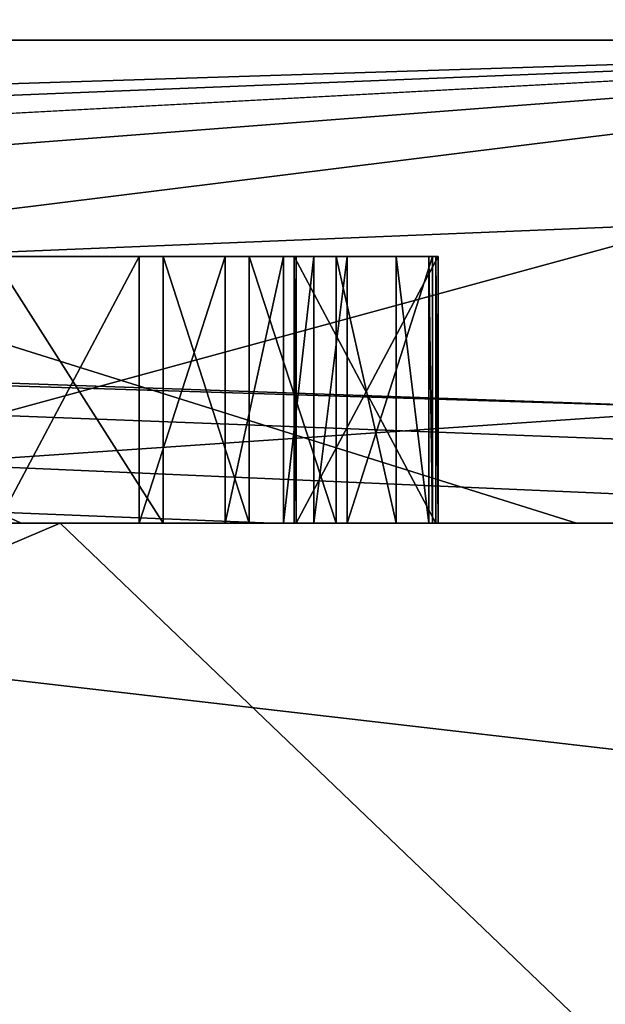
# Model space of a CAD drawing. Header units: millimetres. Extents: x -322 to 175, y 0 to 232.
# Tile 125 of 157: x 166.691 to 166.911, y 60.819 to 61.189. Entities that reach past the tile are written whole.
import ezdxf

# ---------------------------------------------------------------- set-up
doc = ezdxf.new("R2010")
doc.units = ezdxf.units.MM
doc.header["$LTSCALE"] = 65.185185
for name, color, linetype in [('288', 7, 'CONTINUOUS'), ('360', 7, 'CONTINUOUS'), ('361', 7, 'CONTINUOUS'), ('362', 7, 'CONTINUOUS'), ('363', 7, 'CONTINUOUS'), ('372', 7, 'CONTINUOUS'), ('373', 7, 'CONTINUOUS'), ('375', 7, 'CONTINUOUS'), ('376', 7, 'CONTINUOUS'), ('380', 7, 'CONTINUOUS'), ('536', 7, 'CONTINUOUS'), ('537', 7, 'CONTINUOUS'), ('538', 7, 'CONTINUOUS'), ('539', 7, 'CONTINUOUS'), ('540', 7, 'CONTINUOUS'), ('541', 7, 'CONTINUOUS'), ('542', 7, 'CONTINUOUS'), ('543', 7, 'CONTINUOUS'), ('544', 7, 'CONTINUOUS'), ('545', 7, 'CONTINUOUS'), ('546', 7, 'CONTINUOUS'), ('547', 7, 'CONTINUOUS'), ('557', 7, 'CONTINUOUS'), ('558', 7, 'CONTINUOUS'), ('559', 7, 'CONTINUOUS'), ('560', 7, 'CONTINUOUS'), ('679', 7, 'CONTINUOUS'), ('680', 7, 'CONTINUOUS')]:
    doc.layers.add(name, color=color, linetype=linetype)

msp = doc.modelspace()

# ---------------------------------------------------------------- linework, layer by layer
at = {"layer": '288', "color": 7, "linetype": 'CONTINUOUS', "true_color": 0xe0f2ff}
for points in [[(164.774, 61, 13.30551), (166.18048, 61, 11.75552), (166.7858, 61, 10.65573), (164.774, 61, 13.30551)], [(166.70649, 61, 8.51213), (165.1692, 61, 11.0208), (166.53302, 61, 8.90287), (166.70649, 61, 8.51213)], [(165.1692, 61, -11.0208), (166.70649, 61, -8.51213), (165.67731, 61, -10.33557), (165.1692, 61, -11.0208)], [(165.67731, 61, -10.33557), (166.70649, 61, -8.51213), (166.4787, 61, -9.00302), (165.67731, 61, -10.33557)], [(167.82032, 61, -9.07946), (166.18048, 61, -11.75552), (166.32968, 61, -11.34236), (167.82032, 61, -9.07946)], [(166.18048, 61, 11.75552), (167.82032, 61, 9.07945), (166.7858, 61, 10.65573), (166.18048, 61, 11.75552)], [(167.99236, 61, -8.46066), (167.82032, 61, -9.07946), (166.32968, 61, -11.34236), (167.99236, 61, -8.46066)], [(166.4787, 61, -9.00302), (166.70649, 61, -8.51213), (167.16713, 61, -7.60865), (166.4787, 61, -9.00302)], [(167.2129, 61, 7.50453), (166.70649, 61, 8.51213), (166.53302, 61, 8.90287), (167.2129, 61, 7.50453)], [(167.83241, 61, 5.79378), (166.70649, 61, 8.51213), (167.77481, 61, 6.05457), (167.83241, 61, 5.79378)], [(167.77481, 61, 6.05457), (166.70649, 61, 8.51213), (167.2129, 61, 7.50453), (167.77481, 61, 6.05457)], [(166.70649, 61, -8.51213), (167.83242, 61, -5.79377), (167.16713, 61, -7.60865), (166.70649, 61, -8.51213)], [(166.7858, 61, 10.65573), (167.82032, 61, 9.07945), (168.32758, 61, 7.70761), (166.7858, 61, 10.65573)]]:
    msp.add_3dface(points, dxfattribs=at)
at = {"layer": '360', "color": 7, "linetype": 'CONTINUOUS', "true_color": 0xe0f2ff}
for points in [[(168.75, 61), (167.75, 60), (164.36015, 59.99999, 10.43305), (168.75, 61)], [(165.1692, 61, 11.0208), (166.70649, 61, 8.51213), (164.36015, 59.99999, 10.43305), (165.1692, 61, 11.0208)], [(166.70649, 61, 8.51213), (167.83241, 61, 5.79378), (164.36015, 59.99999, 10.43305), (166.70649, 61, 8.51213)], [(167.83241, 61, 5.79378), (168.5192, 61, 2.933), (164.36015, 59.99999, 10.43305), (167.83241, 61, 5.79378)], [(168.5192, 61, 2.933), (168.75, 61), (164.36015, 59.99999, 10.43305), (168.5192, 61, 2.933)]]:
    msp.add_3dface(points, dxfattribs=at)
at = {"layer": '361', "color": 7, "linetype": 'CONTINUOUS', "true_color": 0xe0f2ff}
for points in [[(164.36016, 59.99999, -10.43304), (167.75, 60), (165.1692, 61, -11.0208), (164.36016, 59.99999, -10.43304)], [(167.75, 60), (166.70649, 61, -8.51213), (165.1692, 61, -11.0208), (167.75, 60)], [(167.75, 60), (167.83242, 61, -5.79377), (166.70649, 61, -8.51213), (167.75, 60)]]:
    msp.add_3dface(points, dxfattribs=at)
at = {"layer": '362', "color": 7, "linetype": 'CONTINUOUS', "true_color": 0xe0f2ff}
for points in [[(167.82032, 61, 9.07945), (166.18048, 61, 11.75552), (170.5, 60.5), (167.82032, 61, 9.07945)], [(170.5, 60.5), (166.18048, 61, 11.75552), (166.58501, 60.50001, 12.04938), (170.5, 60.5)]]:
    msp.add_3dface(points, dxfattribs=at)
at = {"layer": '363', "color": 7, "linetype": 'CONTINUOUS', "true_color": 0xe0f2ff}
for points in [[(166.18048, 61, -11.75552), (167.82032, 61, -9.07946), (166.58501, 60.50001, -12.04938), (166.18048, 61, -11.75552)], [(167.82032, 61, -9.07946), (169.02124, 61, -6.18004), (166.58501, 60.50001, -12.04938), (167.82032, 61, -9.07946)], [(169.02124, 61, -6.18004), (169.75381, 61, -3.1285), (166.58501, 60.50001, -12.04938), (169.02124, 61, -6.18004)], [(169.75381, 61, -3.1285), (170, 61), (166.58501, 60.50001, -12.04938), (169.75381, 61, -3.1285)], [(170, 61), (170.5, 60.5), (166.58501, 60.50001, -12.04938), (170, 61)]]:
    msp.add_3dface(points, dxfattribs=at)
at = {"layer": '372', "color": 7, "linetype": 'CONTINUOUS', "true_color": 0xe0f2ff}
for points in [[(166.69178, 61, 2.64471), (166.07229, 61, 5.22413), (165.49481, 61, 5.03652), (166.69178, 61, 2.64471)], [(166.69178, 61, 2.64471), (165.49481, 61, 5.03652), (166.34106, 61, 0.54157), (166.69178, 61, 2.64471)], [(166.07229, 61, -5.22413), (166.9, 61, 0), (165.49481, 61, -5.03652), (166.07229, 61, -5.22413)], [(165.49481, 61, -5.03652), (166.9, 61, 0), (166.67018, 61, -0.57206), (165.49481, 61, -5.03652)], [(166.63553, 61, 0.65498), (166.69178, 61, 2.64471), (166.34106, 61, 0.54157), (166.63553, 61, 0.65498)], [(166.81412, 61, 0.38959), (166.64334, 61, 0.4051), (166.34742, 61, 0.29165), (166.81412, 61, 0.38959)], [(166.6878, 61, 0.29718), (166.81412, 61, 0.38959), (166.34742, 61, 0.29165), (166.6878, 61, 0.29718)], [(166.79501, 61, 0.24683), (166.68865, 61, 0.24511), (166.35039, 61, 0.15625), (166.79501, 61, 0.24683)], [(166.8482, 61, 0.2477), (166.79501, 61, 0.24683), (166.35039, 61, 0.15625), (166.8482, 61, 0.2477)], [(166.69081, 61, 0.15549), (166.8482, 61, 0.2477), (166.35039, 61, 0.15625), (166.69081, 61, 0.15549)], [(166.9, 61, 0), (166.65809, 61, -0.20902), (166.60307, 61, -0.31998), (166.9, 61, 0)], [(166.62434, 61, -0.32061), (166.9, 61, 0), (166.60307, 61, -0.31998), (166.62434, 61, -0.32061)], [(166.6453, 61, -0.33164), (166.9, 61, 0), (166.62434, 61, -0.32061), (166.6453, 61, -0.33164)], [(166.67807, 61, 0.65631), (166.69178, 61, 2.64471), (166.63553, 61, 0.65498), (166.67807, 61, 0.65631)], [(166.68587, 61, 0.40643), (166.64334, 61, 0.4051), (166.81412, 61, 0.38959), (166.68587, 61, 0.40643)], [(166.66596, 61, -0.35309), (166.9, 61, 0), (166.6453, 61, -0.33164), (166.66596, 61, -0.35309)], [(166.67964, 61, -0.08407), (166.9, 61, 0), (166.6478, 61, -0.05275), (166.67964, 61, -0.08407)], [(166.6478, 61, -0.05275), (166.9, 61, 0), (166.67978, 61, -0.02157), (166.6478, 61, -0.05275)], [(166.65809, 61, -0.20902), (166.9, 61, 0), (166.67941, 61, -0.18823), (166.65809, 61, -0.20902)], [(166.67598, 61, -0.37423), (166.9, 61, 0), (166.66596, 61, -0.35309), (166.67598, 61, -0.37423)], [(166.67018, 61, -0.57206), (166.9, 61, 0), (166.68265, 61, -0.5099), (166.67018, 61, -0.57206)], [(166.68448, 61, -0.44742), (166.9, 61, 0), (166.67598, 61, -0.37423), (166.68448, 61, -0.44742)], [(166.74512, 61, 0.55419), (166.69178, 61, 2.64471), (166.67807, 61, 0.65631), (166.74512, 61, 0.55419)], [(166.68132, 61, 0.55219), (166.74512, 61, 0.55419), (166.67807, 61, 0.65631), (166.68132, 61, 0.55219)], [(166.67941, 61, -0.18823), (166.9, 61, 0), (166.69012, 61, -0.15701), (166.67941, 61, -0.18823)], [(166.69021, 61, -0.11534), (166.9, 61, 0), (166.67964, 61, -0.08407), (166.69021, 61, -0.11534)], [(166.67978, 61, -0.02157), (166.9, 61, 0), (166.69049, 61, 0.00966), (166.67978, 61, -0.02157)], [(166.69058, 61, 0.05132), (166.8482, 61, 0.2477), (166.68001, 61, 0.0826), (166.69058, 61, 0.05132)], [(166.68001, 61, 0.0826), (166.8482, 61, 0.2477), (166.6907, 61, 0.10341), (166.68001, 61, 0.0826)], [(166.68265, 61, -0.5099), (166.9, 61, 0), (166.68448, 61, -0.44742), (166.68265, 61, -0.5099)], [(166.68294, 61, 0.50014), (166.68587, 61, 0.40643), (166.76833, 61, 0.49238), (166.68294, 61, 0.50014)], [(166.73611, 61, 0.5018), (166.68294, 61, 0.50014), (166.76833, 61, 0.49238), (166.73611, 61, 0.5018)], [(166.76833, 61, 0.49238), (166.68587, 61, 0.40643), (166.79025, 61, 0.47222), (166.76833, 61, 0.49238)], [(166.79025, 61, 0.47222), (166.68587, 61, 0.40643), (166.80153, 61, 0.45173), (166.79025, 61, 0.47222)], [(166.80153, 61, 0.45173), (166.68587, 61, 0.40643), (166.81412, 61, 0.38959), (166.80153, 61, 0.45173)], [(166.81412, 61, 0.38959), (166.6878, 61, 0.29718), (166.79417, 61, 0.29891), (166.81412, 61, 0.38959)], [(166.6878, 61, 0.29718), (166.68865, 61, 0.24511), (166.79501, 61, 0.24683), (166.6878, 61, 0.29718)], [(166.6878, 61, 0.29718), (166.79501, 61, 0.24683), (166.79417, 61, 0.29891), (166.6878, 61, 0.29718)], [(166.69012, 61, -0.15701), (166.9, 61, 0), (166.69021, 61, -0.11534), (166.69012, 61, -0.15701)], [(166.9, 61, 0), (166.8482, 61, 0.2477), (166.69049, 61, 0.00966), (166.9, 61, 0)], [(166.69049, 61, 0.00966), (166.8482, 61, 0.2477), (166.69058, 61, 0.05132), (166.69049, 61, 0.00966)], [(166.6907, 61, 0.10341), (166.8482, 61, 0.2477), (166.69081, 61, 0.15549), (166.6907, 61, 0.10341)], [(166.9, 61, 0), (166.69178, 61, 2.64471), (166.84472, 61, 0.43224), (166.9, 61, 0)], [(166.84472, 61, 0.43224), (166.69178, 61, 2.64471), (166.83246, 61, 0.48396), (166.84472, 61, 0.43224)], [(166.83246, 61, 0.48396), (166.69178, 61, 2.64471), (166.80989, 61, 0.52494), (166.83246, 61, 0.48396)], [(166.80989, 61, 0.52494), (166.69178, 61, 2.64471), (166.77734, 61, 0.54477), (166.80989, 61, 0.52494)], [(166.77734, 61, 0.54477), (166.69178, 61, 2.64471), (166.74512, 61, 0.55419), (166.77734, 61, 0.54477)], [(166.84735, 61, 0.29977), (166.81412, 61, 0.38959), (166.79417, 61, 0.29891), (166.84735, 61, 0.29977)], [(166.84602, 61, 0.39059), (166.81412, 61, 0.38959), (166.84735, 61, 0.29977), (166.84602, 61, 0.39059)], [(166.84602, 61, 0.39059), (166.9, 61, 0), (166.84472, 61, 0.43224), (166.84602, 61, 0.39059)], [(166.9, 61, 0), (166.84602, 61, 0.39059), (166.8482, 61, 0.2477), (166.9, 61, 0)], [(166.8482, 61, 0.2477), (166.84602, 61, 0.39059), (166.84735, 61, 0.29977), (166.8482, 61, 0.2477)]]:
    msp.add_3dface(points, dxfattribs=at)
at = {"layer": '373', "color": 7, "linetype": 'CONTINUOUS', "true_color": 0xe0f2ff}
for points in [[(160.27947, 66.11021, 14.14848), (166.63253, 66.11021, 5.40424), (167.19714, 61.18118, 7.03009), (160.27947, 66.11021, 14.14848)], [(160.35748, 61.18118, 15.42357), (160.27947, 66.11021, 14.14848), (167.19714, 61.18118, 7.03009), (160.35748, 61.18118, 15.42357)], [(168.19596, 61.18118, -3.75109), (166.63253, 66.11021, -5.40424), (163.0147, 61.18118, -13.25825), (168.19596, 61.18118, -3.75109)], [(166.63253, 66.11021, 5.40424), (166.63253, 66.11021, -5.40424), (168.19596, 61.18118, -3.75109), (166.63253, 66.11021, 5.40424)], [(167.19714, 61.18118, 7.03009), (166.63253, 66.11021, 5.40424), (168.19596, 61.18118, -3.75109), (167.19714, 61.18118, 7.03009)]]:
    msp.add_3dface(points, dxfattribs=at)
at = {"layer": '375', "color": 7, "linetype": 'CONTINUOUS', "true_color": 0xe0f2ff}
for points in [[(164.774, 61, 13.30551), (166.7858, 61, 10.65573), (161.39444, 61.21787, 16.53588), (164.774, 61, 13.30551)], [(166.7858, 61, 10.65573), (168.32758, 61, 7.70761), (161.39444, 61.21787, 16.53588), (166.7858, 61, 10.65573)], [(168.32758, 61, 7.70761), (168.7652, 61.21787, 7.15094), (161.39444, 61.21787, 16.53588), (168.32758, 61, 7.70761)], [(164.20979, 61, -13.90646), (163.36439, 61.21787, -14.98872), (169.50945, 61.21787, -4.75919), (164.20979, 61, -13.90646)], [(166.32968, 61, -11.34236), (164.20979, 61, -13.90646), (169.50945, 61.21787, -4.75919), (166.32968, 61, -11.34236)], [(167.99236, 61, -8.46066), (166.32968, 61, -11.34236), (169.50945, 61.21787, -4.75919), (167.99236, 61, -8.46066)]]:
    msp.add_3dface(points, dxfattribs=at)
at = {"layer": '376', "color": 7, "linetype": 'CONTINUOUS', "true_color": 0xe0f2ff}
for points in [[(161.55245, 61, 14.80347), (160.35748, 61.18118, 15.42357), (167.19714, 61.18118, 7.03009), (161.55245, 61, 14.80347)], [(162.73757, 61, 13.79696), (161.55245, 61, 14.80347), (167.19714, 61.18118, 7.03009), (162.73757, 61, 13.79696)], [(163.83548, 61, 12.69572), (162.73757, 61, 13.79696), (167.19714, 61.18118, 7.03009), (163.83548, 61, 12.69572)], [(166.4787, 61, -9.00302), (167.16713, 61, -7.60865), (163.0147, 61.18118, -13.25825), (166.4787, 61, -9.00302)], [(167.16713, 61, -7.60865), (167.73775, 61, -6.1623), (163.0147, 61.18118, -13.25825), (167.16713, 61, -7.60865)], [(167.73775, 61, -6.1623), (168.18682, 61, -4.67348), (163.0147, 61.18118, -13.25825), (167.73775, 61, -6.1623)], [(168.18682, 61, -4.67348), (168.19596, 61.18118, -3.75109), (163.0147, 61.18118, -13.25825), (168.18682, 61, -4.67348)], [(164.83848, 61, 11.50745), (163.83548, 61, 12.69572), (167.19714, 61.18118, 7.03009), (164.83848, 61, 11.50745)], [(165.73967, 61, 10.24035), (164.83848, 61, 11.50745), (167.19714, 61.18118, 7.03009), (165.73967, 61, 10.24035)], [(166.53302, 61, 8.90287), (165.73967, 61, 10.24035), (167.19714, 61.18118, 7.03009), (166.53302, 61, 8.90287)], [(167.2129, 61, 7.50453), (166.53302, 61, 8.90287), (167.19714, 61.18118, 7.03009), (167.2129, 61, 7.50453)]]:
    msp.add_3dface(points, dxfattribs=at)
at = {"layer": '380', "color": 7, "linetype": 'CONTINUOUS', "true_color": 0xe0f2ff}
for points in [[(166.07229, 61, 5.22413), (166.69178, 61, 2.64471), (166.26307, 61.2, 5.28419), (166.07229, 61, 5.22413)], [(166.9, 61, 0), (166.07229, 61, -5.22413), (166.26307, 61.2, -5.28419), (166.9, 61, 0)], [(166.69178, 61, 2.64471), (166.9, 61, 0), (166.26307, 61.2, 5.28419), (166.69178, 61, 2.64471)], [(166.9, 61, 0), (166.26307, 61.2, -5.28419), (166.26307, 61.2, 5.28419), (166.9, 61, 0)]]:
    msp.add_3dface(points, dxfattribs=at)
at = {"layer": '536', "color": 7, "linetype": 'CONTINUOUS', "true_color": 0xe0f2ff}
for points in [[(166.68294, 61, 0.50014), (166.73611, 61, 0.5018), (166.73611, 61.1, 0.5018), (166.68294, 61, 0.50014)], [(166.68294, 61.1, 0.50014), (166.68294, 61, 0.50014), (166.73611, 61.1, 0.5018), (166.68294, 61.1, 0.50014)]]:
    msp.add_3dface(points, dxfattribs=at)
at = {"layer": '537', "color": 7, "linetype": 'CONTINUOUS', "true_color": 0xe0f2ff}
for points in [[(166.73611, 61, 0.5018), (166.76833, 61, 0.49238), (166.76833, 61.1, 0.49238), (166.73611, 61, 0.5018)], [(166.73611, 61.1, 0.5018), (166.73611, 61, 0.5018), (166.76833, 61.1, 0.49238), (166.73611, 61.1, 0.5018)]]:
    msp.add_3dface(points, dxfattribs=at)
at = {"layer": '538', "color": 7, "linetype": 'CONTINUOUS', "true_color": 0xe0f2ff}
for points in [[(166.76833, 61, 0.49238), (166.79025, 61, 0.47222), (166.79025, 61.1, 0.47222), (166.76833, 61, 0.49238)], [(166.76833, 61.1, 0.49238), (166.76833, 61, 0.49238), (166.79025, 61.1, 0.47222), (166.76833, 61.1, 0.49238)]]:
    msp.add_3dface(points, dxfattribs=at)
at = {"layer": '539', "color": 7, "linetype": 'CONTINUOUS', "true_color": 0xe0f2ff}
for points in [[(166.79025, 61, 0.47222), (166.80153, 61, 0.45173), (166.80153, 61.1, 0.45173), (166.79025, 61, 0.47222)], [(166.79025, 61.1, 0.47222), (166.79025, 61, 0.47222), (166.80153, 61.1, 0.45173), (166.79025, 61.1, 0.47222)]]:
    msp.add_3dface(points, dxfattribs=at)
at = {"layer": '540', "color": 7, "linetype": 'CONTINUOUS', "true_color": 0xe0f2ff}
for points in [[(166.80153, 61, 0.45173), (166.81412, 61, 0.38959), (166.81412, 61.1, 0.38959), (166.80153, 61, 0.45173)], [(166.80153, 61.1, 0.45173), (166.80153, 61, 0.45173), (166.81412, 61.1, 0.38959), (166.80153, 61.1, 0.45173)]]:
    msp.add_3dface(points, dxfattribs=at)
at = {"layer": '541', "color": 7, "linetype": 'CONTINUOUS', "true_color": 0xe0f2ff}
for points in [[(166.81412, 61, 0.38959), (166.84602, 61, 0.39059), (166.84602, 61.1, 0.39059), (166.81412, 61, 0.38959)], [(166.81412, 61.1, 0.38959), (166.81412, 61, 0.38959), (166.84602, 61.1, 0.39059), (166.81412, 61.1, 0.38959)]]:
    msp.add_3dface(points, dxfattribs=at)
at = {"layer": '542', "color": 7, "linetype": 'CONTINUOUS', "true_color": 0xe0f2ff}
for points in [[(166.84602, 61, 0.39059), (166.84472, 61, 0.43224), (166.84472, 61.1, 0.43224), (166.84602, 61, 0.39059)], [(166.84602, 61.1, 0.39059), (166.84602, 61, 0.39059), (166.84472, 61.1, 0.43224), (166.84602, 61.1, 0.39059)]]:
    msp.add_3dface(points, dxfattribs=at)
at = {"layer": '543', "color": 7, "linetype": 'CONTINUOUS', "true_color": 0xe0f2ff}
for points in [[(166.84472, 61, 0.43224), (166.83246, 61, 0.48396), (166.83246, 61.1, 0.48396), (166.84472, 61, 0.43224)], [(166.84472, 61.1, 0.43224), (166.84472, 61, 0.43224), (166.83246, 61.1, 0.48396), (166.84472, 61.1, 0.43224)]]:
    msp.add_3dface(points, dxfattribs=at)
at = {"layer": '544', "color": 7, "linetype": 'CONTINUOUS', "true_color": 0xe0f2ff}
for points in [[(166.83246, 61, 0.48396), (166.80989, 61, 0.52494), (166.80989, 61.1, 0.52494), (166.83246, 61, 0.48396)], [(166.83246, 61.1, 0.48396), (166.83246, 61, 0.48396), (166.80989, 61.1, 0.52494), (166.83246, 61.1, 0.48396)]]:
    msp.add_3dface(points, dxfattribs=at)
at = {"layer": '545', "color": 7, "linetype": 'CONTINUOUS', "true_color": 0xe0f2ff}
for points in [[(166.80989, 61, 0.52494), (166.77734, 61, 0.54477), (166.77734, 61.1, 0.54477), (166.80989, 61, 0.52494)], [(166.80989, 61.1, 0.52494), (166.80989, 61, 0.52494), (166.77734, 61.1, 0.54477), (166.80989, 61.1, 0.52494)]]:
    msp.add_3dface(points, dxfattribs=at)
at = {"layer": '546', "color": 7, "linetype": 'CONTINUOUS', "true_color": 0xe0f2ff}
for points in [[(166.77734, 61, 0.54477), (166.74512, 61, 0.55419), (166.74512, 61.1, 0.55419), (166.77734, 61, 0.54477)], [(166.77734, 61.1, 0.54477), (166.77734, 61, 0.54477), (166.74512, 61.1, 0.55419), (166.77734, 61.1, 0.54477)]]:
    msp.add_3dface(points, dxfattribs=at)
at = {"layer": '547', "color": 7, "linetype": 'CONTINUOUS', "true_color": 0xe0f2ff}
for points in [[(166.74512, 61, 0.55419), (166.68132, 61, 0.55219), (166.68132, 61.1, 0.55219), (166.74512, 61, 0.55419)], [(166.74512, 61.1, 0.55419), (166.74512, 61, 0.55419), (166.68132, 61.1, 0.55219), (166.74512, 61.1, 0.55419)]]:
    msp.add_3dface(points, dxfattribs=at)
at = {"layer": '557', "color": 7, "linetype": 'CONTINUOUS', "true_color": 0xe0f2ff}
for points in [[(166.79501, 61, 0.24683), (166.8482, 61, 0.2477), (166.8482, 61.1, 0.2477), (166.79501, 61, 0.24683)], [(166.79501, 61.1, 0.24683), (166.79501, 61, 0.24683), (166.8482, 61.1, 0.2477), (166.79501, 61.1, 0.24683)]]:
    msp.add_3dface(points, dxfattribs=at)
at = {"layer": '558', "color": 7, "linetype": 'CONTINUOUS', "true_color": 0xe0f2ff}
for points in [[(166.8482, 61, 0.2477), (166.84735, 61, 0.29977), (166.84735, 61.1, 0.29977), (166.8482, 61, 0.2477)], [(166.8482, 61.1, 0.2477), (166.8482, 61, 0.2477), (166.84735, 61.1, 0.29977), (166.8482, 61.1, 0.2477)]]:
    msp.add_3dface(points, dxfattribs=at)
at = {"layer": '559', "color": 7, "linetype": 'CONTINUOUS', "true_color": 0xe0f2ff}
for points in [[(166.84735, 61, 0.29977), (166.79417, 61, 0.29891), (166.79417, 61.1, 0.29891), (166.84735, 61, 0.29977)], [(166.84735, 61.1, 0.29977), (166.84735, 61, 0.29977), (166.79417, 61.1, 0.29891), (166.84735, 61.1, 0.29977)]]:
    msp.add_3dface(points, dxfattribs=at)
at = {"layer": '560', "color": 7, "linetype": 'CONTINUOUS', "true_color": 0xe0f2ff}
for points in [[(166.79417, 61, 0.29891), (166.79501, 61, 0.24683), (166.79501, 61.1, 0.24683), (166.79417, 61, 0.29891)], [(166.79417, 61, 0.29891), (166.79501, 61.1, 0.24683), (166.79417, 61.1, 0.29891), (166.79417, 61, 0.29891)]]:
    msp.add_3dface(points, dxfattribs=at)
at = {"layer": '679', "color": 7, "linetype": 'CONTINUOUS', "true_color": 0xe0f2ff}
for points in [[(166.79501, 61.1, 0.24683), (166.84735, 61.1, 0.29977), (166.79417, 61.1, 0.29891), (166.79501, 61.1, 0.24683)], [(166.79501, 61.1, 0.24683), (166.8482, 61.1, 0.2477), (166.84735, 61.1, 0.29977), (166.79501, 61.1, 0.24683)]]:
    msp.add_3dface(points, dxfattribs=at)
at = {"layer": '680', "color": 7, "linetype": 'CONTINUOUS', "true_color": 0xe0f2ff}
for points in [[(166.68294, 61.1, 0.50014), (166.73611, 61.1, 0.5018), (166.68132, 61.1, 0.55219), (166.68294, 61.1, 0.50014)], [(166.73611, 61.1, 0.5018), (166.74512, 61.1, 0.55419), (166.68132, 61.1, 0.55219), (166.73611, 61.1, 0.5018)], [(166.73611, 61.1, 0.5018), (166.76833, 61.1, 0.49238), (166.74512, 61.1, 0.55419), (166.73611, 61.1, 0.5018)], [(166.76833, 61.1, 0.49238), (166.77734, 61.1, 0.54477), (166.74512, 61.1, 0.55419), (166.76833, 61.1, 0.49238)], [(166.76833, 61.1, 0.49238), (166.79025, 61.1, 0.47222), (166.77734, 61.1, 0.54477), (166.76833, 61.1, 0.49238)], [(166.79025, 61.1, 0.47222), (166.80153, 61.1, 0.45173), (166.77734, 61.1, 0.54477), (166.79025, 61.1, 0.47222)], [(166.80153, 61.1, 0.45173), (166.80989, 61.1, 0.52494), (166.77734, 61.1, 0.54477), (166.80153, 61.1, 0.45173)], [(166.80153, 61.1, 0.45173), (166.81412, 61.1, 0.38959), (166.80989, 61.1, 0.52494), (166.80153, 61.1, 0.45173)], [(166.81412, 61.1, 0.38959), (166.83246, 61.1, 0.48396), (166.80989, 61.1, 0.52494), (166.81412, 61.1, 0.38959)], [(166.81412, 61.1, 0.38959), (166.84602, 61.1, 0.39059), (166.83246, 61.1, 0.48396), (166.81412, 61.1, 0.38959)], [(166.84602, 61.1, 0.39059), (166.84472, 61.1, 0.43224), (166.83246, 61.1, 0.48396), (166.84602, 61.1, 0.39059)]]:
    msp.add_3dface(points, dxfattribs=at)

doc.saveas('drawing.dxf')
